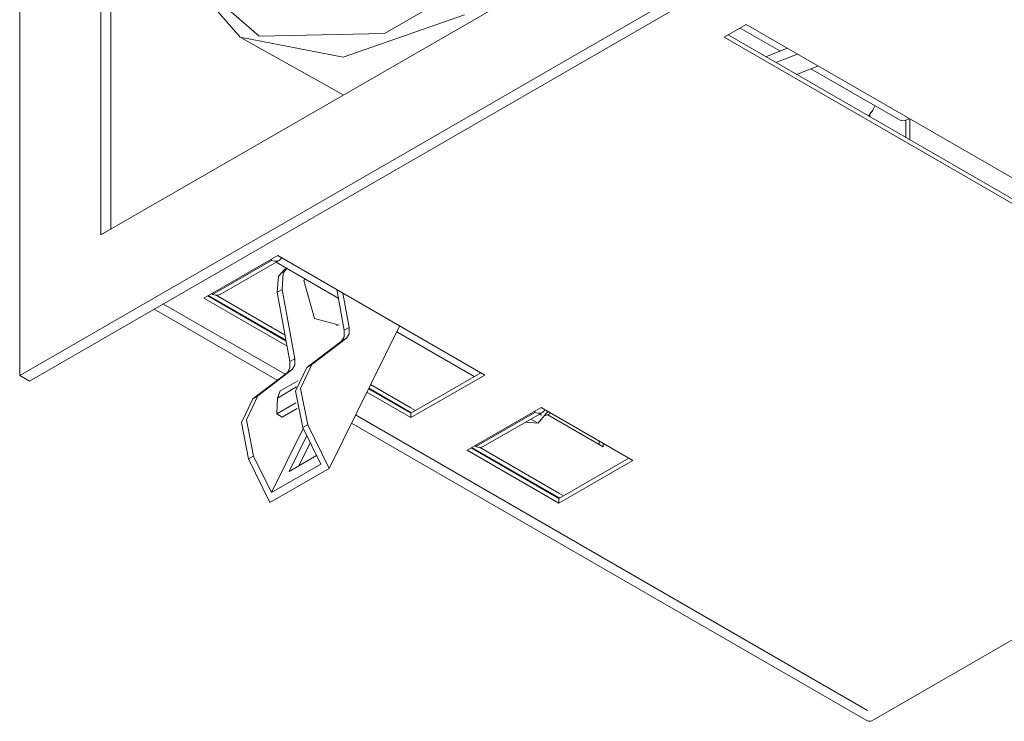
# Model space of a CAD drawing. Header units: millimetres. Extents: x -6861 to -4784, y -1296 to 6808.
# Tile 10 of 16: x -5695 to -5553, y -1296 to -1195. Entities that reach past the tile are written whole.
import ezdxf

# ---------------------------------------------------------------- set-up
doc = ezdxf.new("R2010")
doc.units = ezdxf.units.MM
doc.layers.add('E-LITE-EQPM', color=7, linetype='Continuous', lineweight=20)

# ---------------------------------------------------------------- blocks, each defined once
blk = doc.blocks.new('COLIN-2_GLB - 034008501 COLIN-1 White downlight LED 18_25W 2700K 20_ 2100_2775 lm-658659-00 Isometrico PDF')
at = {"layer": 'E-LITE-EQPM', "color": 251, "lineweight": 9, "true_color": 0x636466}
for p, q in [((-6855.72, -1099.63), (-7074.93, -1226.19)), ((-7086.59, -1105.14), (-7086.59, -1246.4)), ((-6842.64, -1107.18), (-7085.18, -1247.21)), ((-7074.93, -1110.85), (-7074.93, -1226.19)), ((-7073.51, -1225.37), (-7073.51, -1111.67)), ((-7086.59, -1246.4), (-6853.82, -1112.01)), ((-6985.52, -1197.83), (-6982.34, -1196)), ((-6983.22, -1196.51), (-6977.5, -1199.8)), ((-6982.34, -1196), (-6887.24, -1250.9)), ((-7054.73, -1197.95), (-7040.17, -1206.12)), ((-6985.52, -1197.83), (-6890.43, -1252.74)), ((-6890.43, -1252.08), (-6984.95, -1197.51)), ((-6979.52, -1200.65), (-6976.45, -1199.4)), ((-6974.99, -1200.24), (-6978.09, -1201.48)), ((-6975.15, -1203.18), (-6972.05, -1201.96)), ((-6973.08, -1202.36), (-6960.36, -1209.7)), ((-6964.58, -1209.27), (-6964.58, -1208.84)), ((-6959.42, -1209.71), (-6959.42, -1212.25)), ((-6958.85, -1212.58), (-6958.85, -1209.55)), ((-7060.15, -1235.29), (-7049.54, -1229.16)), ((-7049.54, -1229.16), (-7019.84, -1246.31)), ((-7058.93, -1234.76), (-7050.44, -1229.86)), ((-7057.85, -1234.76), (-7049.36, -1229.86)), ((-7050.44, -1229.86), (-7050.44, -1229.68)), ((-7049.8, -1230.11), (-7040.88, -1235.26)), ((-7048.23, -1230.93), (-7048.69, -1231.19)), ((-7058.93, -1234.58), (-7058.93, -1234.76)), ((-7049.63, -1234.43), (-7048.93, -1234.02)), ((-7049.63, -1234.43), (-7047.81, -1244.38)), ((-7048.93, -1234.02), (-7047.1, -1243.98)), ((-7040.03, -1239.89), (-7041.11, -1234.03)), ((-7040.23, -1234.54), (-7039.32, -1239.49)), ((-7065.96, -1236.12), (-7048.51, -1246.19)), ((-7048.21, -1242.18), (-7060.15, -1235.29)), ((-7059.58, -1234.96), (-7048.35, -1241.45)), ((-7048.37, -1241.32), (-7059.48, -1234.9)), ((-7048.5, -1240.59), (-7058.41, -1234.87)), ((-7049.66, -1247.06), (-7067.28, -1236.88)), ((-7040.74, -1239.15), (-7044.27, -1238.21)), ((-7042.2, -1259.71), (-7032.08, -1239.28)), ((-7041.07, -1239.25), (-7041.03, -1239.17)), ((-7040.03, -1239.89), (-7039.32, -1239.49)), ((-7032.49, -1240.1), (-7021.36, -1246.53)), ((-7045.37, -1245.22), (-7040.41, -1241.45)), ((-7039.7, -1241.04), (-7044.66, -1244.81)), ((-7040.41, -1241.45), (-7039.7, -1241.04)), ((-7047.81, -1244.38), (-7047.1, -1243.98)), ((-7048.19, -1245.94), (-7053.15, -1249.71)), ((-7047.48, -1245.53), (-7052.44, -1249.3)), ((-7048.19, -1245.94), (-7047.48, -1245.53)), ((-7045.37, -1245.22), (-7044.66, -1244.81)), ((-7030.45, -1251.78), (-7020.41, -1245.98)), ((-7085.18, -1247.21), (-7086.59, -1246.4)), ((-7046.69, -1247.13), (-7049.01, -1248.47)), ((-7019.84, -1246.31), (-7030.45, -1252.43)), ((-7046.88, -1248.03), (-7049.62, -1249.61)), ((-7030.45, -1252.43), (-7036.78, -1248.78)), ((-7036.53, -1248.27), (-7030.45, -1251.78)), ((-7030.45, -1251.67), (-7036.49, -1248.18)), ((-7030.45, -1251.01), (-7036.24, -1247.67)), ((-7053.15, -1249.71), (-7052.44, -1249.3)), ((-7049.69, -1251.89), (-7049.62, -1249.61)), ((-7046.95, -1250.31), (-7049.69, -1251.89)), ((-7046.79, -1251.12), (-7048.94, -1252.36)), ((-7029.79, -1251.4), (-7030.45, -1251.01)), ((-7030.35, -1251.73), (-7030.45, -1251.67)), ((-7030.45, -1252.43), (-7030.45, -1251.78)), ((-7022.37, -1257.1), (-7011.76, -1250.98)), ((-7012.66, -1251.67), (-7021.15, -1256.57)), ((-7020.07, -1256.57), (-7011.58, -1251.67)), ((-7012.66, -1251.67), (-7012.66, -1251.5)), ((-7010.8, -1251.53), (-7012.18, -1253.24)), ((-7011.76, -1250.98), (-6998.63, -1258.56)), ((-7010.71, -1251.99), (-7010.42, -1251.79)), ((-7048.94, -1252.36), (-7049.69, -1251.89)), ((-6965.13, -1295.86), (-7038.98, -1253.22)), ((-7038.4, -1252.03), (-6964.92, -1294.45)), ((-7012.18, -1253.24), (-7014.02, -1253.08)), ((-7013.24, -1252.63), (-7012.18, -1253.24)), ((-7011.97, -1251.95), (-7011.73, -1252.09)), ((-7011.31, -1252.18), (-7010.71, -1251.99)), ((-7002.87, -1256.6), (-7010.81, -1252.02)), ((-6964.34, -1295.94), (-6889.64, -1252.81)), ((-7045.91, -1253.98), (-7050.47, -1263.19)), ((-7045.97, -1253.86), (-7045.27, -1253.45)), ((-7043.4, -1259.11), (-7045.97, -1253.86)), ((-7045.27, -1253.45), (-7042.2, -1259.71)), ((-7047.95, -1260.14), (-7045.41, -1255.01)), ((-7044.91, -1256.02), (-7046.56, -1259.34)), ((-7003.44, -1256.28), (-7003.44, -1255.78)), ((-7009.24, -1264.68), (-7022.37, -1257.1)), ((-7021.8, -1256.77), (-7009.24, -1264.03)), ((-7009.24, -1263.91), (-7021.7, -1256.72)), ((-7021.15, -1256.4), (-7021.15, -1256.57)), ((-7009.24, -1263.26), (-7020.63, -1256.68)), ((-7002.87, -1256.11), (-7002.87, -1256.6)), ((-7053.75, -1258.35), (-7053.04, -1257.94)), ((-7053.75, -1258.35), (-7050.68, -1264.61)), ((-7053.04, -1257.94), (-7050.47, -1263.19)), ((-7044.01, -1257.87), (-7047.95, -1260.14)), ((-7009.24, -1264.03), (-6999.19, -1258.23)), ((-6998.63, -1258.56), (-7009.24, -1264.68)), ((-7042.2, -1259.71), (-7050.68, -1264.61)), ((-7050.47, -1263.19), (-7043.4, -1259.11)), ((-7008.57, -1263.64), (-7009.24, -1263.26)), ((-7009.13, -1263.97), (-7009.24, -1263.91)), ((-7009.24, -1264.03), (-7009.24, -1264.68))]:
    blk.add_line(p, q, dxfattribs=at)
for points in [[(-6979.56, -1115.32, 0), (-6983.99, -1140.31, 0), (-6996.41, -1165.46, 0), (-7014.35, -1185.8, 0), (-7034.27, -1197.3, 0), (-7052.22, -1197.69, 0), (-7064.64, -1186.87, 0), (-7069.07, -1167.01, 0)], [(-7064.83, -1186.46, 0), (-7054.96, -1197.82, 0), (-7040.19, -1200.69, 0), (-7022.77, -1194.63, 0)], [(-6963.9, -1207.73, 0), (-6964.18, -1208.31, 0), (-6964.54, -1208.84, 0), (-6964.81, -1209.14, 0)], [(-6958.98, -1209.49, 0), (-6959.12, -1209.58, 0), (-6959.57, -1209.77, 0), (-6959.99, -1209.82, 0), (-6960.36, -1209.7, 0)], [(-7049, -1229.48, 0), (-7049.05, -1229.56, 0), (-7049.3, -1229.82, 0), (-7049.63, -1229.96, 0), (-7050.02, -1229.98, 0), (-7050.44, -1229.86, 0)], [(-7048.53, -1231.11, 0), (-7049.47, -1232.12, 0), (-7049.63, -1234.43, 0)], [(-7048.26, -1231, 0), (-7048.77, -1231.71, 0), (-7048.93, -1234.02, 0)], [(-7044.27, -1238.21, 0), (-7045.8, -1232.75, 0), (-7045.66, -1232.55, 0)], [(-7058.93, -1234.76, 0), (-7058.51, -1234.87, 0), (-7058.12, -1234.86, 0), (-7057.79, -1234.72, 0)], [(-7040.41, -1241.45, 0), (-7040.04, -1240.83, 0), (-7040.03, -1239.89, 0)], [(-7039.32, -1239.49, 0), (-7039.33, -1240.42, 0), (-7039.7, -1241.04, 0)], [(-7047.81, -1244.38, 0), (-7047.82, -1245.32, 0), (-7048.19, -1245.94, 0)], [(-7047.1, -1243.98, 0), (-7047.11, -1244.91, 0), (-7047.48, -1245.53, 0)], [(-7045.97, -1253.86, 0), (-7047, -1248.65, 0), (-7045.37, -1245.22, 0)], [(-7044.66, -1244.81, 0), (-7046.29, -1248.25, 0), (-7045.27, -1253.45, 0)], [(-7049.62, -1249.61, 0), (-7049.2, -1248.6, 0), (-7049.02, -1248.47, 0)], [(-7053.15, -1249.71, 0), (-7054.78, -1253.14, 0), (-7053.75, -1258.35, 0)], [(-7052.44, -1249.3, 0), (-7054.07, -1252.74, 0), (-7053.04, -1257.94, 0)], [(-7011.22, -1251.29, 0), (-7011.27, -1251.38, 0), (-7011.52, -1251.64, 0), (-7011.85, -1251.78, 0), (-7012.24, -1251.79, 0), (-7012.66, -1251.67, 0)], [(-7021.15, -1256.57, 0), (-7020.73, -1256.69, 0), (-7020.34, -1256.68, 0), (-7020.01, -1256.54, 0)], [(-6964.34, -1295.94, 0), (-6964.57, -1296.01, 0), (-6964.84, -1295.99, 0), (-6965.13, -1295.86, 0)]]:
    blk.add_polyline3d(points, dxfattribs=at)

msp = doc.modelspace()

# ---------------------------------------------------------------- block references
at = {"layer": 'E-LITE-EQPM', "color": 253, "lineweight": 9, "true_color": 0xaaaaaa}
msp.add_blockref('COLIN-2_GLB - 034008501 COLIN-1 White downlight LED 18_25W 2700K 20_ 2100_2775 lm-658659-00 Isometrico PDF', (1391.92, 0), dxfattribs=at)

doc.saveas('drawing.dxf')
